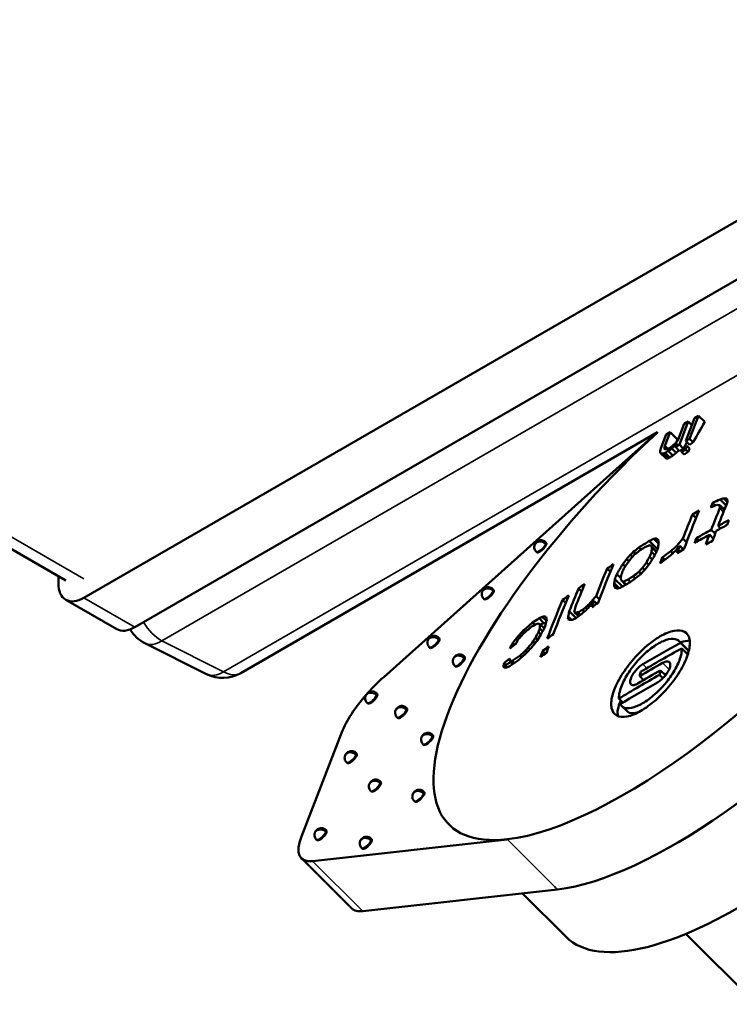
# Paper-space layout 'Sheet_1' of a CAD drawing. Header units: millimetres. Extents: x 0 to 118, y 0 to 118.
# Tile 142 of 206: x 97.922 to 98.698, y 17.84 to 18.917. Entities that reach past the tile are written whole.
import ezdxf

# ---------------------------------------------------------------- set-up
doc = ezdxf.new("R2010")
doc.units = ezdxf.units.MM
doc.layers.add('Visible (ANSI)', color=7, linetype='Continuous', lineweight=50)
doc.layers.add('Visible Narrow (ANSI)', color=7, linetype='Continuous', lineweight=35)

psp = doc.layouts.new('Sheet_1')

# ---------------------------------------------------------------- linework, layer by layer
at = {"layer": 'Visible (ANSI)'}
for p, q in [((97.9918, 18.28409), (100.99839, 20.01995)), ((98.04747, 18.25194), (101.05407, 19.9878)), ((95.95608, 19.46699), (97.97211, 18.30303)), ((98.66448, 18.48338), (98.65477, 18.45828)), ((98.66016, 18.48089), (98.66448, 18.48338)), ((98.66448, 18.48338), (98.67131, 18.47657)), ((98.64196, 18.45639), (98.64894, 18.47443)), ((98.65325, 18.47691), (98.64354, 18.45182)), ((98.64894, 18.47443), (98.65325, 18.47691)), ((98.65045, 18.4558), (98.66016, 18.48089)), ((98.65325, 18.47691), (98.65713, 18.47305)), ((98.61957, 18.46525), (98.16348, 18.20193)), ((98.32003, 18.19754), (98.61959, 18.46527)), ((98.62331, 18.44808), (98.62907, 18.46298)), ((98.63339, 18.46547), (98.62763, 18.45057)), ((98.62907, 18.46298), (98.63339, 18.46547)), ((98.63339, 18.46547), (98.64166, 18.45722)), ((98.62763, 18.45057), (98.62697, 18.44715)), ((98.62763, 18.45057), (98.63089, 18.44731)), ((98.63267, 18.44799), (98.63642, 18.45076)), ((98.63841, 18.45069), (98.63521, 18.44763)), ((98.63642, 18.45076), (98.63962, 18.45382)), ((98.64074, 18.45325), (98.63841, 18.45069)), ((98.63841, 18.45069), (98.63938, 18.44972)), ((98.63923, 18.44933), (98.64074, 18.45325)), ((98.64354, 18.45182), (98.63923, 18.44933)), ((98.63962, 18.45382), (98.64196, 18.45639)), ((98.64354, 18.45182), (98.64742, 18.44795)), ((98.64742, 18.44795), (98.65174, 18.45044)), ((98.65174, 18.45044), (98.65022, 18.44652)), ((98.65477, 18.45828), (98.65045, 18.4558)), ((98.65045, 18.4558), (98.65459, 18.45167)), ((98.65174, 18.45044), (98.6549, 18.44729)), ((98.65477, 18.45828), (98.65874, 18.45433)), ((98.62261, 18.4428), (98.62265, 18.44466)), ((98.62373, 18.44223), (98.62261, 18.4428)), ((98.62261, 18.4428), (98.62858, 18.43685)), ((98.62265, 18.44466), (98.62331, 18.44808)), ((98.62571, 18.44215), (98.62373, 18.44223)), ((98.62373, 18.44223), (98.62943, 18.43654)), ((98.628, 18.44286), (98.62571, 18.44215)), ((98.62571, 18.44215), (98.63111, 18.43677)), ((98.62697, 18.44715), (98.62809, 18.44657)), ((98.63145, 18.44485), (98.628, 18.44286)), ((98.628, 18.44286), (98.63317, 18.4377)), ((98.62809, 18.44657), (98.62952, 18.44678)), ((98.62952, 18.44678), (98.63267, 18.44799)), ((98.63521, 18.44763), (98.63145, 18.44485)), ((98.63145, 18.44485), (98.63645, 18.43987)), ((98.63521, 18.44763), (98.64012, 18.44273)), ((98.63923, 18.44933), (98.64385, 18.44472)), ((98.6459, 18.44403), (98.64742, 18.44795)), ((98.65022, 18.44652), (98.6459, 18.44403)), ((98.6459, 18.44403), (98.64885, 18.44109)), ((98.65022, 18.44652), (98.653, 18.44375)), ((98.68296, 18.38507), (98.67993, 18.3881)), ((98.69288, 18.38072), (98.68796, 18.38563)), ((98.69474, 18.38533), (98.68824, 18.39181)), ((98.6962, 18.38894), (98.69214, 18.393)), ((98.66188, 18.37149), (98.65798, 18.37538)), ((98.69196, 18.37841), (98.68784, 18.38252)), ((98.68071, 18.34902), (98.67642, 18.3533)), ((98.68272, 18.35441), (98.67845, 18.35866)), ((98.68862, 18.36006), (98.68588, 18.36279)), ((98.49782, 18.34446), (98.49703, 18.34524)), ((98.61965, 18.33746), (98.61061, 18.34648)), ((98.62075, 18.34375), (98.61574, 18.34875)), ((98.62105, 18.34623), (98.61804, 18.34922)), ((98.65138, 18.34504), (98.64732, 18.34909)), ((98.66489, 18.34681), (98.66221, 18.34948)), ((98.48753, 18.33415), (98.48674, 18.33493)), ((98.59208, 18.32897), (98.58982, 18.33122)), ((98.59535, 18.33217), (98.59317, 18.33435)), ((98.60166, 18.33695), (98.59933, 18.33928)), ((98.6186, 18.33482), (98.6125, 18.3409)), ((98.61657, 18.33085), (98.61305, 18.33437)), ((98.61834, 18.33416), (98.61374, 18.33875)), ((98.63632, 18.33284), (98.63407, 18.33509)), ((98.6427, 18.33941), (98.6409, 18.3412)), ((98.64816, 18.33718), (98.64423, 18.34111)), ((98.58418, 18.31839), (98.58154, 18.32102)), ((98.58832, 18.32441), (98.58594, 18.32678)), ((98.61, 18.32034), (98.60744, 18.32288)), ((98.61387, 18.32616), (98.61095, 18.32908)), ((98.62768, 18.32577), (98.6249, 18.32854)), ((98.56805, 18.31278), (98.56454, 18.31629)), ((98.57934, 18.30568), (98.57503, 18.30998)), ((98.60142, 18.31043), (98.59919, 18.31266)), ((98.60548, 18.31468), (98.60305, 18.31711)), ((97.96396, 18.30774), (97.96396, 18.30016)), ((98.57773, 18.29483), (98.57224, 18.30031)), ((98.58124, 18.29641), (98.57293, 18.3047)), ((98.58477, 18.29842), (98.58047, 18.30271)), ((98.58533, 18.29879), (98.58225, 18.30186)), ((98.58985, 18.30167), (98.58737, 18.30414)), ((98.59535, 18.30541), (98.59301, 18.30774)), ((98.44031, 18.29307), (98.43953, 18.29385)), ((98.53657, 18.29111), (98.53319, 18.29449)), ((98.57511, 18.29421), (98.57209, 18.29723)), ((98.02779, 18.24999), (97.97211, 18.28214)), ((98.43002, 18.28275), (98.42924, 18.28354)), ((98.51905, 18.27859), (98.51575, 18.28189)), ((98.54986, 18.28018), (98.54855, 18.28148)), ((98.55325, 18.27772), (98.55028, 18.28068)), ((98.55603, 18.28233), (98.55233, 18.28601)), ((98.53048, 18.26212), (98.52306, 18.26952)), ((98.5332, 18.26402), (98.52858, 18.26863)), ((98.53375, 18.2644), (98.53027, 18.26787)), ((98.53539, 18.26553), (98.53248, 18.26844)), ((98.53937, 18.26894), (98.53742, 18.27089)), ((98.54494, 18.27447), (98.54341, 18.276)), ((98.48529, 18.25458), (98.48278, 18.25709)), ((98.4953, 18.25659), (98.49008, 18.2618)), ((98.49148, 18.25486), (98.4953, 18.25659)), ((98.49811, 18.25887), (98.49347, 18.26349)), ((98.4953, 18.25659), (98.49769, 18.25733)), ((98.49807, 18.26214), (98.49634, 18.26386)), ((98.52549, 18.26018), (98.52182, 18.26384)), ((98.47498, 18.24687), (98.47313, 18.24871)), ((98.4921, 18.2441), (98.48942, 18.24677)), ((98.49394, 18.2478), (98.491, 18.25073)), ((98.49547, 18.25088), (98.49102, 18.25533)), ((98.1262, 18.2008), (98.05871, 18.23451)), ((98.38083, 18.2399), (98.38004, 18.24068)), ((98.46337, 18.23306), (98.46139, 18.23504)), ((98.46355, 18.2332), (98.46484, 18.23461)), ((98.4686, 18.24031), (98.46688, 18.24203)), ((98.48577, 18.23473), (98.48367, 18.23682)), ((98.4883, 18.2382), (98.48602, 18.24047)), ((98.65344, 18.22668), (98.64336, 18.23673)), ((98.65385, 18.22585), (98.64471, 18.23497)), ((98.37054, 18.22959), (98.36975, 18.23037)), ((98.47689, 18.22466), (98.47505, 18.2265)), ((98.48006, 18.22796), (98.47818, 18.22984)), ((98.49684, 18.22322), (98.49395, 18.22611)), ((98.64626, 18.22893), (98.65285, 18.22236)), ((98.65166, 18.22354), (98.65353, 18.22461)), ((98.40864, 18.21958), (98.40785, 18.22036)), ((98.45369, 18.21088), (98.45166, 18.2129)), ((98.45369, 18.21088), (98.45897, 18.21392)), ((98.46094, 18.21195), (98.45785, 18.21504)), ((98.46319, 18.21294), (98.46071, 18.21542)), ((98.47112, 18.21934), (98.4693, 18.22115)), ((98.39835, 18.20927), (98.39756, 18.21005)), ((98.45326, 18.20767), (98.45369, 18.21088)), ((98.46094, 18.21195), (98.46166, 18.21193)), ((98.62841, 18.19946), (98.62301, 18.20486)), ((98.62749, 18.20039), (98.63023, 18.20197)), ((98.60447, 18.19423), (98.6001, 18.19859)), ((98.62549, 18.19621), (98.62175, 18.19994)), ((98.30246, 18.16875), (98.30167, 18.16953)), ((98.31275, 18.17906), (98.31196, 18.17984)), ((98.57737, 18.174), (98.58174, 18.16964)), ((98.34551, 18.16317), (98.34473, 18.16395)), ((98.5867, 18.15978), (98.58028, 18.1662)), ((98.33523, 18.15285), (98.33444, 18.15364)), ((98.22996, 18.02297), (98.27425, 18.13743)), ((98.37393, 18.1338), (98.37315, 18.13458)), ((98.36364, 18.12348), (98.36286, 18.12427)), ((98.29032, 18.11384), (98.28954, 18.11462)), ((98.28004, 18.10353), (98.27925, 18.10431)), ((98.31676, 18.0827), (98.31597, 18.08348)), ((98.30647, 18.07239), (98.30569, 18.07317)), ((98.35405, 18.06125), (98.35326, 18.06203)), ((98.36434, 18.07156), (98.36355, 18.07235)), ((98.25727, 18.02954), (98.25649, 18.03032)), ((98.45508, 18.01998), (98.24214, 17.99623)), ((98.24698, 18.01922), (98.2462, 18.02001)), ((98.30683, 18.02017), (98.30605, 18.02095)), ((98.29655, 18.00986), (98.29576, 18.01064)), ((98.22999, 17.99928), (98.28493, 17.94447)), ((98.29707, 17.94143), (98.51002, 17.96518)), ((98.51949, 17.91333), (98.47179, 17.96091)), ((98.65057, 17.91659), (98.72777, 17.83957))]:
    psp.add_line(p, q, dxfattribs=at)
for centre, start, end in [((98.0763, 18.26973), 210.78183, 243.46129), ((98.14379, 18.23602), 243.46129, 300)]:
    psp.add_arc(centre, 0.03937, start, end, dxfattribs=at)
for centre, major_axis, ratio, start_param, end_param in [((98.68338, 18.32874), (0.29196, 0.29265), 0.3450664, 3.5482348, 6.6546089), ((98.73832, 18.27394), (0.29196, 0.29265), 0.3450664, 3.5482348, 6.2831853), ((98.80895, 18.20347), (-0.28946, -0.29015), 0.3450664, 0, 3.1415927), ((100.20525, 16.70244), (-1.21161, 2.10315), 0.5786967, 0.321274, 0.3378245), ((98.68338, 18.32874), (-0.29196, -0.29265), 0.3450664, 4.586653, 6.6898274), ((100.17416, 16.68453), (-1.21053, 2.10128), 0.5786967, 0.3211705, 0.3235595), ((100.19402, 16.69597), (-1.21127, 2.10256), 0.5786967, 0.3326247, 0.3368595), ((100.33227, 16.89282), (2.25438, -0.87228), 0.7389448, 2.644116, 2.6466461), ((100.33227, 16.89282), (2.25438, -0.87228), 0.7389448, 2.6577819, 2.6598073), ((100.28999, 16.87653), (2.39758, -0.28668), 0.8591369, 2.4271354, 2.4292256), ((100.2208, 16.82035), (1.99841, 1.35432), 0.9364964, 1.7348846, 1.7365625), ((100.33227, 16.89282), (2.25438, -0.87228), 0.7389448, 2.65132, 2.6532256), ((100.32771, 16.88105), (2.25604, -0.87292), 0.7389448, 2.6440863, 2.6466145), ((100.20525, 16.70244), (-1.21161, 2.10315), 0.5786967, 0.3429908, 0.345573), ((100.32036, 16.79227), (-1.78335, 1.64791), 0.1034975, 6.0418857, 6.0433338), ((100.34657, 16.83284), (-1.89464, 1.51535), 0.285126, 6.0183202, 6.0201584), ((100.35802, 16.87537), (-2.04876, 1.2921), 0.513029, 5.954299, 5.9559038), ((100.28124, 16.74622), (1.21257, -2.10482), 0.5786967, 3.5574953, 3.5609857), ((100.29049, 16.77245), (2.13298, -1.16155), 0.6081858, 2.6868358, 2.691196), ((100.29253, 16.77773), (-2.15388, 1.12196), 0.6313625, 5.8161559, 5.8213565), ((100.30087, 16.7757), (-1.89668, 1.51699), 0.285126, 5.914093, 5.9171939), ((100.30177, 16.75804), (-1.21242, 2.10456), 0.5786967, 0.4228816, 0.4403332), ((100.30144, 16.76344), (-1.49246, 1.91622), 0.3208564, 0.3622243, 0.3649779), ((100.29844, 16.78089), (-2.05415, 1.29549), 0.513029, 5.8643575, 5.8670654), ((100.30681, 16.78313), (-1.89652, 1.51686), 0.2851259, 5.912741, 5.9158422), ((100.31125, 16.77432), (-1.58948, 1.83622), 0.1948249, 0.3501825, 0.354069), ((100.25924, 16.73354), (1.21254, -2.10476), 0.5786967, 3.5574947, 3.5749458), ((100.26658, 16.73777), (-1.21257, 2.10482), 0.5786967, 0.4159026, 0.4438227), ((100.2863, 16.77401), (-2.26497, 0.87637), 0.7389448, 5.7497765, 5.7540488), ((100.29444, 16.75382), (1.21249, -2.10469), 0.5786967, 3.5662203, 3.5819257), ((100.26981, 16.73139), (2.26541, -0.87654), 0.7389448, 2.5808437, 2.5876793), ((100.27187, 16.73672), (-2.26545, 0.87656), 0.7389448, 5.7224368, 5.7292723), ((100.3135, 16.7648), (-1.21226, 2.10428), 0.5786967, 0.4403337, 0.4438245), ((100.26981, 16.73139), (2.26541, -0.87654), 0.7389448, 2.5919512, 2.6013487), ((100.27187, 16.73672), (-2.26545, 0.87656), 0.7389448, 5.7335441, 5.7429414), ((100.29444, 16.75382), (1.21249, -2.10469), 0.5786967, 3.5854158, 3.5923962), ((100.30177, 16.75804), (-1.21242, 2.10456), 0.5786967, 0.4438235, 0.4508044), ((98.49267, 18.3393), (-0.00514, -0.00516), 0.3450664, 0, 3.1415927), ((100.2863, 16.77401), (-2.26497, 0.87637), 0.7389448, 5.7822541, 5.7890952), ((100.28511, 16.76136), (-2.10262, 1.21612), 0.5728166, 5.8859298, 5.8894594), ((100.2775, 16.74697), (-1.96922, 1.42226), 0.3949307, 5.9350463, 5.9369661), ((100.25894, 16.72579), (-1.784, 1.6485), 0.1035002, 5.9623081, 5.9647518), ((100.24666, 16.71626), (-1.66769, 1.76581), 0.0806663, 0.3225191, 0.3256464), ((100.23197, 16.71043), (-1.46011, 1.94052), 0.3582136, 0.3566513, 0.3629957), ((100.26463, 16.74295), (-0.24868, -2.41627), 0.9038205, 4.081841, 4.0861709), ((100.27831, 16.74453), (1.21258, -2.10483), 0.5786967, 3.5819255, 3.5854153), ((100.26568, 16.72074), (2.26524, -0.87648), 0.7389448, 2.5876781, 2.5919503), ((100.23467, 16.75942), (-0.98507, -2.21734), 0.9304694, 4.3900484, 4.3924939), ((100.26391, 16.77772), (-2.33739, -0.65438), 0.9212864, 5.2244127, 5.2263337), ((100.2785, 16.78038), (-2.41079, 0.28826), 0.8591364, 5.5802322, 5.5837633), ((100.27794, 16.77568), (2.41105, -0.2883), 0.8591364, 2.4378424, 2.441373), ((100.28423, 16.76868), (2.26512, -0.87643), 0.7389448, 2.6423689, 2.6457893), ((100.28132, 16.7548), (2.10269, -1.21616), 0.5728161, 2.7451287, 2.7486583), ((100.25193, 16.71821), (-1.78391, 1.64842), 0.1035002, 5.9628306, 5.9652744), ((100.22112, 16.71158), (1.21201, -2.10384), 0.5786967, 3.569707, 3.5731985), ((100.2391, 16.70912), (-1.66756, 1.76568), 0.0806639, 0.3228407, 0.3259683), ((100.22367, 16.70521), (-1.43438, 1.95926), 0.3864012, 0.3640305, 0.3676253), ((100.23272, 16.72587), (-0.88502, 2.26123), 0.7377997, 0.537753, 0.5413471), ((100.22845, 16.7158), (-1.21216, 2.1041), 0.5786967, 0.4281154, 0.4316065), ((100.27413, 16.743), (-2.37253, 0.52133), 0.8255723, 5.6398364, 5.6450365), ((100.2739, 16.7411), (2.4291, -0.01272), 0.886015, 2.3160206, 2.3187282), ((100.27261, 16.74662), (-2.33916, -0.65487), 0.9212862, 5.2015559, 5.205393), ((100.27252, 16.74405), (2.01086, 1.36275), 0.9364964, 1.7603373, 1.763438), ((100.26992, 16.74377), (0.98619, 2.2199), 0.930469, 1.2352944, 1.2377366), ((100.25924, 16.73354), (1.21254, -2.10476), 0.5786967, 3.5801806, 3.5854155), ((100.26981, 16.73139), (2.26541, -0.87654), 0.7389448, 2.608183, 2.6124545), ((100.16979, 16.68201), (-1.21035, 2.10096), 0.5786967, 0.4158641, 0.4438354), ((100.2863, 16.77401), (-2.26497, 0.87637), 0.7389448, 5.8062078, 5.8104886), ((100.19295, 16.71267), (0.82601, -2.28059), 0.7563825, 3.6969936, 3.7033446), ((100.21621, 16.74232), (-0.01363, -2.42584), 0.8885118, 4.0056394, 4.0087695), ((100.19724, 16.71199), (-0.88422, 2.2592), 0.7378012, 0.5362555, 0.5398528), ((100.221, 16.74229), (0.01363, 2.42636), 0.8885118, 0.8643681, 0.8674976), ((100.23814, 16.75788), (0.98523, 2.21779), 0.9304687, 1.2479167, 1.2503617), ((100.24332, 16.74216), (-0.01365, -2.42818), 0.8885126, 4.0085093, 4.0116366), ((100.24811, 16.74214), (0.01365, 2.42844), 0.8885119, 0.8672351, 0.870362), ((100.22638, 16.72339), (0.88491, -2.26095), 0.7377997, 3.6803619, 3.6839564), ((100.23546, 16.72961), (-0.74433, 2.31139), 0.7794162, 0.5900896, 0.5928439), ((100.24018, 16.72256), (1.21235, -2.10443), 0.5786967, 3.5810535, 3.5854166), ((100.27323, 16.73827), (2.3902, -0.4331), 0.8398073, 2.4690678, 2.4734281), ((100.16246, 16.67779), (1.21002, -2.1004), 0.5786967, 3.5574511, 3.5775613), ((100.18152, 16.68877), (1.21082, -2.10179), 0.5786967, 3.5696984, 3.5731933), ((100.18886, 16.69299), (-1.21109, 2.10225), 0.5786967, 0.4281077, 0.4316018), ((100.27482, 16.7496), (-2.41191, 0.28839), 0.8591369, 5.577762, 5.5812911), ((100.25502, 16.75038), (-0.98594, -2.21933), 0.930469, 4.3936046, 4.3960481), ((100.27143, 16.75086), (2.33908, 0.65484), 0.921286, 2.0806118, 2.0825312), ((100.2585, 16.74884), (0.98603, 2.21953), 0.930469, 1.251489, 1.2539322), ((97.9918, 18.31623), (-0.01969, -0.0341), 0.5773503, 5.4977871, 7.0685835), ((100.13606, 16.66258), (-1.20867, 2.09804), 0.5786967, 0.4158349, 0.4324665), ((100.2863, 16.77401), (-2.26497, 0.87637), 0.7389448, 5.8259096, 5.8301965), ((100.18352, 16.67159), (-1.49078, 1.91406), 0.3208534, 0.3547628, 0.3575198), ((100.18167, 16.67447), (-1.43306, 1.95746), 0.3864034, 0.3655138, 0.3691117), ((100.18917, 16.67996), (-1.43336, 1.95786), 0.3863989, 0.3665332, 0.3701304), ((100.20385, 16.67582), (-1.66657, 1.76462), 0.0806663, 0.3253788, 0.328508), ((100.2179, 16.68138), (-1.78303, 1.64761), 0.1034975, 5.9587429, 5.9611876), ((100.26025, 16.71837), (-2.10255, 1.21608), 0.5728172, 5.8883825, 5.8919126), ((100.26981, 16.73139), (2.26541, -0.87654), 0.7389448, 2.6406542, 2.647494), ((100.27187, 16.73672), (-2.26545, 0.87656), 0.7389448, 5.7839559, 5.7873758), ((100.27426, 16.7449), (2.41195, -0.2884), 0.8591366, 2.435377, 2.4389059), ((98.43517, 18.28791), (-0.00514, -0.00516), 0.3450664, 0, 3.1415927), ((100.12873, 16.65836), (1.20824, -2.0973), 0.5786967, 3.55742, 3.5740576), ((100.19629, 16.66869), (-1.66627, 1.76431), 0.0806663, 0.325698, 0.3288278), ((100.21089, 16.6738), (-1.78276, 1.64735), 0.1035029, 5.9592687, 5.9617138), ((100.23892, 16.69355), (-1.96852, 1.42176), 0.3949288, 5.9372505, 5.9391711), ((100.25646, 16.71182), (-2.10243, 1.21601), 0.5728172, 5.8891778, 5.8927082), ((100.10967, 16.64738), (1.20702, -2.09518), 0.5786967, 3.5573988, 3.5854473), ((100.117, 16.6516), (-1.20751, 2.09603), 0.5786967, 0.4158146, 0.4438518), ((100.2863, 16.77401), (-2.26497, 0.87637), 0.7389448, 5.8370588, 5.8413499), ((100.25632, 16.76795), (-2.0095, -1.36184), 0.9364964, 4.9471282, 4.9502358), ((100.23765, 16.7581), (0.98521, 2.21773), 0.9304687, 1.2754214, 1.2778688), ((100.16246, 16.67779), (1.21002, -2.1004), 0.5786967, 3.5810585, 3.58543), ((100.26981, 16.73139), (2.26541, -0.87654), 0.7389448, 2.6646033, 2.6688832), ((100.23566, 16.75898), (-0.9851, -2.21748), 0.9304687, 4.4145205, 4.4169678), ((100.12619, 16.63817), (-1.39212, 1.98062), 0.4258992, 0.3706553, 0.3751162), ((100.13373, 16.64347), (-1.39259, 1.98129), 0.4258956, 0.3714847, 0.375944), ((100.18087, 16.64131), (-1.7812, 1.64591), 0.1034975, 5.9821667, 5.9846163), ((100.22572, 16.67528), (-1.96788, 1.4213), 0.3949288, 5.9647759, 5.9667), ((100.25266, 16.70526), (-2.10227, 1.21592), 0.5728172, 5.918238, 5.9217745), ((100.27557, 16.75586), (2.4118, -0.28838), 0.8591363, 2.4701934, 2.4737291), ((100.27607, 16.76003), (-2.41169, 0.28837), 0.8591363, 5.6109237, 5.6144593), ((100.2577, 16.76591), (2.00971, 1.36198), 0.9364964, 1.8074981, 1.8106058), ((100.28658, 16.79348), (-2.35708, 0.58011), 0.8147492, 5.7588556, 5.7649441), ((100.25067, 16.70515), (-2.0542, 1.29553), 0.513029, 5.9799344, 5.9853849), ((100.27481, 16.74373), (-2.15437, 1.12222), 0.6313625, 5.9359898, 5.9412247), ((100.16185, 16.62073), (-1.7799, 1.64472), 0.1034992, 6.0144733, 6.0181591), ((100.25496, 16.71195), (-2.05435, 1.29562), 0.513029, 5.9794304, 5.9821549), ((100.20753, 16.659), (-1.89503, 1.51567), 0.2851259, 6.013274, 6.0163932), ((100.16886, 16.62831), (-1.78041, 1.64518), 0.1035028, 6.0139255, 6.0163818), ((100.0949, 16.61975), (-1.36298, 1.99597), 0.452123, 0.3683428, 0.3736753), ((100.11637, 16.60562), (-1.58373, 1.82958), 0.194827, 0.2988943, 0.3028015), ((100.12947, 16.6295), (-1.4879, 1.91036), 0.3208534, 0.346817, 0.3495799), ((100.17386, 16.63372), (-1.78075, 1.6455), 0.1034975, 5.9827024, 5.9851528), ((100.20228, 16.65244), (-1.89471, 1.51541), 0.285126, 5.9765673, 5.9796777), ((100.23934, 16.68719), (-2.05365, 1.29518), 0.513029, 5.9393098, 5.9420252), ((100.26981, 16.73139), (2.26541, -0.87654), 0.7389448, 2.67659, 2.6800167), ((98.04747, 18.28409), (-0.01969, -0.0341), 0.5773503, 0, 0.7853982), ((100.2551, 16.80917), (-2.33281, -0.65308), 0.921286, 5.292545, 5.2964128), ((100.28538, 16.78859), (2.35738, -0.58018), 0.814749, 2.6169048, 2.6229923), ((100.1133, 16.67913), (0.88043, -2.2495), 0.7377981, 3.6976988, 3.7013125), ((100.09061, 16.63639), (1.20565, -2.0928), 0.5786967, 3.5696607, 3.5722932), ((100.09936, 16.59981), (-1.52705, 1.87461), 0.2693548, 0.3144074, 0.31912), ((100.11032, 16.6673), (-1.00368, 2.19808), 0.6901592, 0.5066914, 0.5120237), ((98.37568, 18.23475), (-0.00514, -0.00516), 0.3450664, 0, 3.1415927), ((100.07688, 16.66488), (0.87793, -2.24314), 0.7378012, 3.6936826, 3.6973062), ((100.18999, 16.77927), (0.98093, 2.20809), 0.9304689, 1.3039092, 1.3076031), ((100.09547, 16.68453), (-0.73893, 2.29459), 0.7794127, 0.6080492, 0.6108245), ((100.23449, 16.80016), (2.00401, 1.35812), 0.9364964, 1.8419914, 1.8451161), ((100.21034, 16.77023), (0.98318, 2.21314), 0.9304689, 1.3036516, 1.307337), ((100.14847, 16.72076), (0.40345, -2.38358), 0.8446748, 3.8873338, 3.8892881), ((100.21382, 16.76869), (0.98352, 2.21386), 0.9304694, 1.3031129, 1.3055688), ((100.15388, 16.72168), (-0.40363, 2.38455), 0.8446729, 0.7446172, 0.748524), ((100.26981, 16.73139), (2.26541, -0.87654), 0.7389448, 2.6954482, 2.6997384), ((100.22448, 16.61423), (-2.25751, 0.87349), 0.7389448, 5.7288921, 5.7528233), ((98.62007, 18.19323), (0.04171, 0.04181), 0.3450664, 0.3283337, 0.6435011), ((100.28114, 16.76069), (2.26529, -0.8765), 0.7389448, 2.7298308, 2.7341378), ((100.27766, 16.77334), (-2.41117, 0.28831), 0.8591363, 5.6533362, 5.6568863), ((100.27409, 16.77614), (2.42798, -0.01272), 0.886015, 2.407646, 2.41037), ((100.26143, 16.78655), (-2.33638, -0.6541), 0.9212864, 5.2916483, 5.2935788), ((100.24655, 16.78236), (2.00757, 1.36053), 0.9364964, 1.8404022, 1.8435209), ((100.10967, 16.64738), (1.20702, -2.09518), 0.5786967, 3.5942125, 3.5985956), ((100.26208, 16.71142), (2.26501, -0.87639), 0.7389448, 2.6954644, 2.6997554), ((100.26465, 16.71808), (-2.26519, 0.87646), 0.7389448, 5.8370499, 5.8413406), ((100.117, 16.6516), (-1.20751, 2.09603), 0.5786967, 0.4526135, 0.4569948), ((100.2216, 16.60681), (2.25656, -0.87312), 0.7389448, 2.5851376, 2.6112337), ((98.62007, 18.19323), (0.03337, 0.03345), 0.3450664, 6.2385316, 6.2831853), ((98.40349, 18.21442), (-0.00514, -0.00516), 0.3450664, 0, 3.1415927), ((100.04667, 16.57563), (-1.42355, 1.94447), 0.3863989, 0.3505822, 0.3542055), ((100.27496, 16.74471), (-2.26546, 0.87656), 0.7389448, 5.8714142, 5.8757208), ((100.25413, 16.7027), (-2.1691, 1.09196), 0.647658, 5.9282804, 5.9343677), ((100.05822, 16.57401), (-1.48205, 1.90286), 0.3208594, 0.3319559, 0.334731), ((100.17082, 16.6131), (-1.89224, 1.51343), 0.285126, 6.0148477, 6.017972), ((100.2571, 16.70861), (-2.16927, 1.09205), 0.6476583, 5.9279273, 5.9340139), ((100.27767, 16.75912), (2.37234, -0.52129), 0.8255723, 2.5952214, 2.6004553), ((100.21988, 16.60236), (-2.25596, 0.87289), 0.7389448, 5.73818, 5.7528283), ((100.12082, 16.57632), (-1.77628, 1.64137), 0.1034993, 6.0147325, 6.0184259), ((100.19374, 16.631), (-1.96551, 1.41959), 0.3949308, 6.0053456, 6.0092126), ((100.21701, 16.59494), (2.25493, -0.87249), 0.7389448, 2.596584, 2.611239), ((100.26139, 16.73478), (-1.21255, 2.10478), 0.5786967, 0.5255582, 0.5284876), ((100.28643, 16.74921), (-1.21255, 2.10478), 0.5786967, 0.5333715, 0.536303), ((98.32989, 18.16948), (0.05561, 0.05574), 0.3450664, 1.4062003, 1.7209481), ((100.21529, 16.59048), (-2.25428, 0.87224), 0.7389448, 5.7381746, 5.7642972), ((100.21241, 16.58306), (2.25315, -0.8718), 0.7389448, 2.5965782, 2.6205558), ((98.32989, 18.16948), (0.05561, 0.05574), 0.3450664, 1.7545585, 2.4772175), ((98.3076, 18.1739), (-0.00514, -0.00516), 0.3450664, 0, 3.1415927), ((98.62007, 18.19323), (-0.04171, -0.04181), 0.3450664, 5.547249, 6.098388), ((98.34037, 18.15801), (-0.00514, -0.00516), 0.3450664, 0, 3.1415927), ((98.62007, 18.19323), (-0.03337, -0.03345), 0.3450664, 0, 0.5826242), ((98.36879, 18.12864), (-0.00514, -0.00516), 0.3450664, 0, 3.1415927), ((98.28518, 18.10869), (-0.00514, -0.00516), 0.3450664, 0, 3.1415927), ((98.31161, 18.07754), (-0.00514, -0.00516), 0.3450664, 0, 3.1415927), ((98.35919, 18.06641), (-0.00514, -0.00516), 0.3450664, 0, 3.1415927), ((98.25213, 18.02438), (-0.00514, -0.00516), 0.3450664, 0, 3.1415927), ((98.2856, 18.05502), (-0.05561, -0.05574), 0.3450664, 5.6188102, 6.6898274), ((98.30169, 18.01502), (-0.00514, -0.00516), 0.3450664, 0, 3.1415927), ((98.73832, 18.27394), (-0.28946, -0.29015), 0.3450664, 0.3850966, 0.3860737), ((98.34054, 18.00022), (-0.05561, -0.05574), 0.3450664, 0, 0.4066421)]:
    psp.add_ellipse(centre, major_axis=major_axis, ratio=ratio, start_param=start_param, end_param=end_param, dxfattribs=at)
for points, knots in [([(98.48674, 18.33493), (98.48623, 18.33545), (98.48579, 18.33606), (98.48514, 18.33735), (98.48492, 18.33806), (98.48472, 18.33948), (98.48473, 18.34022), (98.48494, 18.34138), (98.48506, 18.34183), (98.48523, 18.34226)], [0, 0, 0, 0, 0.005578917, 0.005578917, 0.011055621, 0.011055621, 0.016555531, 0.016555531, 0.020067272, 0.020067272, 0.020067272, 0.020067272]), ([(98.48523, 18.34226), (98.48552, 18.343), (98.48593, 18.34371), (98.48694, 18.34494), (98.48753, 18.34549), (98.48884, 18.34639), (98.48958, 18.34674), (98.4911, 18.34717), (98.4919, 18.34726), (98.49342, 18.34716), (98.49415, 18.34699), (98.4955, 18.34643), (98.49613, 18.34604), (98.4968, 18.34547), (98.49692, 18.34536), (98.49703, 18.34524)], [0, 0, 0, 0, 0.006103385, 0.006103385, 0.012143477, 0.012143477, 0.018223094, 0.018223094, 0.024218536, 0.024218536, 0.029809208, 0.029809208, 0.035316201, 0.035316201, 0.036550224, 0.036550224, 0.036550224, 0.036550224]), ([(98.42924, 18.28354), (98.42872, 18.28405), (98.42828, 18.28466), (98.42764, 18.28596), (98.42742, 18.28667), (98.42722, 18.28809), (98.42723, 18.28883), (98.42743, 18.28999), (98.42756, 18.29044), (98.42772, 18.29087)], [0, 0, 0, 0, 0.005578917, 0.005578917, 0.011055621, 0.011055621, 0.016555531, 0.016555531, 0.020067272, 0.020067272, 0.020067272, 0.020067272]), ([(98.42772, 18.29087), (98.42801, 18.29161), (98.42843, 18.29231), (98.42943, 18.29355), (98.43003, 18.2941), (98.43134, 18.295), (98.43207, 18.29535), (98.4336, 18.29578), (98.4344, 18.29586), (98.43592, 18.29576), (98.43665, 18.29559), (98.43799, 18.29504), (98.43863, 18.29465), (98.43929, 18.29407), (98.43941, 18.29396), (98.43953, 18.29385)], [0, 0, 0, 0, 0.006103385, 0.006103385, 0.012143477, 0.012143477, 0.018223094, 0.018223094, 0.024218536, 0.024218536, 0.029809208, 0.029809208, 0.035316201, 0.035316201, 0.036550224, 0.036550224, 0.036550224, 0.036550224]), ([(98.62265, 18.24209), (98.62789, 18.24511), (98.6332, 18.2473), (98.64239, 18.24907), (98.64626, 18.24863), (98.65178, 18.24567), (98.6538, 18.24293), (98.65544, 18.23532), (98.65506, 18.23046), (98.65238, 18.22021), (98.64991, 18.21414), (98.64301, 18.20162), (98.6386, 18.19517), (98.62929, 18.18366), (98.62379, 18.17782), (98.61243, 18.16775), (98.60657, 18.1635), (98.60134, 18.16049), (98.5961, 18.15747), (98.59078, 18.15527), (98.58159, 18.15351), (98.57772, 18.15395), (98.57219, 18.15692), (98.57018, 18.15966), (98.56854, 18.16726), (98.56892, 18.17213), (98.57159, 18.18238), (98.57407, 18.18845), (98.58096, 18.20097), (98.58538, 18.20741), (98.59469, 18.21892), (98.6002, 18.22476), (98.61155, 18.23483), (98.61741, 18.23907), (98.62265, 18.24209)], [-0.45302849, -0.45302849, -0.45302849, -0.45302849, -0.39653862, -0.39653862, -0.34004874, -0.34004874, -0.28328199, -0.28328199, -0.22651523, -0.22651523, -0.16974758, -0.16974758, -0.11297993, -0.11297993, -0.05648996, -0.05648996, 0, 0, 0, 0.05648996, 0.05648996, 0.11297993, 0.11297993, 0.16974758, 0.16974758, 0.22651523, 0.22651523, 0.28328199, 0.28328199, 0.34004874, 0.34004874, 0.39653862, 0.39653862, 0.45302849, 0.45302849, 0.45302849, 0.45302849]), ([(98.36975, 18.23037), (98.36924, 18.23089), (98.3688, 18.2315), (98.36815, 18.2328), (98.36793, 18.2335), (98.36773, 18.23493), (98.36774, 18.23567), (98.36795, 18.23683), (98.36807, 18.23727), (98.36824, 18.2377)], [0, 0, 0, 0, 0.005578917, 0.005578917, 0.011055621, 0.011055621, 0.016555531, 0.016555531, 0.020067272, 0.020067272, 0.020067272, 0.020067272]), ([(98.36824, 18.2377), (98.36853, 18.23845), (98.36894, 18.23915), (98.36995, 18.24038), (98.37054, 18.24094), (98.37185, 18.24183), (98.37259, 18.24218), (98.37411, 18.24261), (98.37491, 18.2427), (98.37643, 18.2426), (98.37716, 18.24243), (98.37851, 18.24188), (98.37914, 18.24149), (98.37981, 18.24091), (98.37993, 18.2408), (98.38004, 18.24068)], [0, 0, 0, 0, 0.006103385, 0.006103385, 0.012143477, 0.012143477, 0.018223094, 0.018223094, 0.024218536, 0.024218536, 0.029809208, 0.029809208, 0.035316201, 0.035316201, 0.036550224, 0.036550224, 0.036550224, 0.036550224]), ([(98.64471, 18.23497), (98.64383, 18.23644), (98.64261, 18.23761), (98.6386, 18.2395), (98.63535, 18.23962), (98.62829, 18.23807), (98.62404, 18.23631), (98.61509, 18.23098), (98.6104, 18.22742), (98.60614, 18.22356), (98.60186, 18.21969), (98.59746, 18.21502), (98.58967, 18.20519), (98.58629, 18.20003), (98.58126, 18.19065), (98.57928, 18.18579), (98.57758, 18.17873), (98.5773, 18.1762), (98.57737, 18.174)], [0.55997512, 0.55997512, 0.55997512, 0.55997512, 0.58914109, 0.58914109, 0.63447518, 0.63447518, 0.67966023, 0.67966023, 0.72484528, 0.72484528, 0.72484528, 0.7701162, 0.7701162, 0.81538712, 0.81538712, 0.86080789, 0.86080789, 0.8900526, 0.8900526, 0.8900526, 0.8900526]), ([(98.64626, 18.22893), (98.64634, 18.22645), (98.64597, 18.22363), (98.64413, 18.2166), (98.64215, 18.21174), (98.63664, 18.20173), (98.6331, 18.19657), (98.62566, 18.18736), (98.62125, 18.18269), (98.61217, 18.17463), (98.60748, 18.17124), (98.60329, 18.16882), (98.5991, 18.16641), (98.59485, 18.16465), (98.5875, 18.16324), (98.5844, 18.16359), (98.58087, 18.16549), (98.57975, 18.16656), (98.57893, 18.16796)], [-0.21364062, -0.21364062, -0.21364062, -0.21364062, -0.18121194, -0.18121194, -0.13579794, -0.13579794, -0.09038393, -0.09038393, -0.04519197, -0.04519197, 0, 0, 0, 0.04519197, 0.04519197, 0.09038393, 0.09038393, 0.11763502, 0.11763502, 0.11763502, 0.11763502]), ([(98.39756, 18.21005), (98.39704, 18.21057), (98.39661, 18.21118), (98.39596, 18.21247), (98.39574, 18.21318), (98.39554, 18.2146), (98.39555, 18.21534), (98.39576, 18.2165), (98.39588, 18.21695), (98.39605, 18.21738)], [0, 0, 0, 0, 0.005578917, 0.005578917, 0.011055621, 0.011055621, 0.016555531, 0.016555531, 0.020067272, 0.020067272, 0.020067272, 0.020067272]), ([(98.39605, 18.21738), (98.39634, 18.21812), (98.39675, 18.21883), (98.39776, 18.22006), (98.39835, 18.22061), (98.39966, 18.22151), (98.4004, 18.22186), (98.40192, 18.22229), (98.40272, 18.22238), (98.40424, 18.22228), (98.40497, 18.22211), (98.40632, 18.22155), (98.40695, 18.22116), (98.40762, 18.22059), (98.40774, 18.22048), (98.40785, 18.22036)], [0, 0, 0, 0, 0.006103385, 0.006103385, 0.012143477, 0.012143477, 0.018223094, 0.018223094, 0.024218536, 0.024218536, 0.029809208, 0.029809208, 0.035316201, 0.035316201, 0.036550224, 0.036550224, 0.036550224, 0.036550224]), ([(98.61968, 18.19172), (98.62105, 18.19249), (98.62258, 18.19359), (98.62555, 18.19619), (98.62699, 18.1977), (98.62941, 18.20069), (98.63056, 18.20237), (98.63235, 18.20563), (98.63299, 18.20721), (98.63368, 18.20988), (98.63377, 18.21115), (98.63333, 18.21315), (98.63279, 18.21387), (98.63133, 18.21466), (98.63032, 18.21479), (98.62791, 18.21435), (98.62651, 18.21379), (98.62514, 18.21302)], [0, 0, 0, 0, 0.01468444, 0.01468444, 0.02936888, 0.02936888, 0.04413111, 0.04413111, 0.05889335, 0.05889335, 0.07366165, 0.07366165, 0.08842996, 0.08842996, 0.10312053, 0.10312053, 0.11781109, 0.11781109, 0.11781109, 0.11781109]), ([(98.60359, 18.21157), (98.60224, 18.21077), (98.60073, 18.20966), (98.59779, 18.20703), (98.59636, 18.2055), (98.59395, 18.20251), (98.5928, 18.20083), (98.59101, 18.19758), (98.59036, 18.196), (98.58965, 18.19335), (98.58955, 18.19209), (98.58995, 18.19013), (98.59047, 18.18943), (98.59189, 18.18868), (98.59288, 18.18858), (98.59525, 18.18906), (98.59662, 18.18964), (98.59797, 18.19043)], [0.11776753, 0.11776753, 0.11776753, 0.11776753, 0.13245841, 0.13245841, 0.1471493, 0.1471493, 0.16190591, 0.16190591, 0.17666252, 0.17666252, 0.19141354, 0.19141354, 0.20616456, 0.20616456, 0.22084981, 0.22084981, 0.23553506, 0.23553506, 0.23553506, 0.23553506]), ([(98.30016, 18.17686), (98.30045, 18.1776), (98.30086, 18.17831), (98.30187, 18.17954), (98.30246, 18.18009), (98.30377, 18.18099), (98.30451, 18.18134), (98.30603, 18.18177), (98.30683, 18.18186), (98.30835, 18.18176), (98.30908, 18.18159), (98.31043, 18.18103), (98.31106, 18.18064), (98.31173, 18.18007), (98.31185, 18.17996), (98.31196, 18.17984)], [0, 0, 0, 0, 0.006103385, 0.006103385, 0.012143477, 0.012143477, 0.018223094, 0.018223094, 0.024218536, 0.024218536, 0.029809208, 0.029809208, 0.035316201, 0.035316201, 0.036550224, 0.036550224, 0.036550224, 0.036550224]), ([(98.30167, 18.16953), (98.30116, 18.17005), (98.30072, 18.17066), (98.30007, 18.17195), (98.29985, 18.17266), (98.29965, 18.17408), (98.29966, 18.17482), (98.29987, 18.17598), (98.29999, 18.17643), (98.30016, 18.17686)], [0, 0, 0, 0, 0.005578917, 0.005578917, 0.011055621, 0.011055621, 0.016555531, 0.016555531, 0.020067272, 0.020067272, 0.020067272, 0.020067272]), ([(98.33444, 18.15364), (98.33392, 18.15415), (98.33348, 18.15476), (98.33284, 18.15606), (98.33262, 18.15677), (98.33242, 18.15819), (98.33243, 18.15893), (98.33263, 18.16009), (98.33276, 18.16054), (98.33293, 18.16097)], [0, 0, 0, 0, 0.005578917, 0.005578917, 0.011055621, 0.011055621, 0.016555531, 0.016555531, 0.020067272, 0.020067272, 0.020067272, 0.020067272]), ([(98.33293, 18.16097), (98.33321, 18.16171), (98.33363, 18.16241), (98.33464, 18.16365), (98.33523, 18.1642), (98.33654, 18.16509), (98.33728, 18.16545), (98.3388, 18.16588), (98.3396, 18.16596), (98.34112, 18.16586), (98.34185, 18.16569), (98.3432, 18.16514), (98.34383, 18.16475), (98.3445, 18.16417), (98.34461, 18.16406), (98.34473, 18.16395)], [0, 0, 0, 0, 0.006103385, 0.006103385, 0.012143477, 0.012143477, 0.018223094, 0.018223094, 0.024218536, 0.024218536, 0.029809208, 0.029809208, 0.035316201, 0.035316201, 0.036550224, 0.036550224, 0.036550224, 0.036550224]), ([(98.36286, 18.12427), (98.36234, 18.12478), (98.3619, 18.12539), (98.36126, 18.12669), (98.36104, 18.1274), (98.36083, 18.12882), (98.36085, 18.12956), (98.36105, 18.13072), (98.36118, 18.13117), (98.36134, 18.1316)], [0, 0, 0, 0, 0.005578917, 0.005578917, 0.011055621, 0.011055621, 0.016555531, 0.016555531, 0.020067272, 0.020067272, 0.020067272, 0.020067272]), ([(98.36134, 18.1316), (98.36163, 18.13234), (98.36205, 18.13305), (98.36305, 18.13428), (98.36365, 18.13483), (98.36496, 18.13573), (98.36569, 18.13608), (98.36721, 18.13651), (98.36802, 18.1366), (98.36953, 18.1365), (98.37027, 18.13633), (98.37161, 18.13577), (98.37224, 18.13538), (98.37291, 18.13481), (98.37303, 18.13469), (98.37315, 18.13458)], [0, 0, 0, 0, 0.006103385, 0.006103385, 0.012143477, 0.012143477, 0.018223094, 0.018223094, 0.024218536, 0.024218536, 0.029809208, 0.029809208, 0.035316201, 0.035316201, 0.036550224, 0.036550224, 0.036550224, 0.036550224]), ([(98.27774, 18.11164), (98.27802, 18.11239), (98.27844, 18.11309), (98.27945, 18.11432), (98.28004, 18.11488), (98.28135, 18.11577), (98.28209, 18.11612), (98.28361, 18.11655), (98.28441, 18.11664), (98.28593, 18.11654), (98.28666, 18.11637), (98.28801, 18.11582), (98.28864, 18.11543), (98.28931, 18.11485), (98.28942, 18.11474), (98.28954, 18.11462)], [0, 0, 0, 0, 0.006103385, 0.006103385, 0.012143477, 0.012143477, 0.018223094, 0.018223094, 0.024218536, 0.024218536, 0.029809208, 0.029809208, 0.035316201, 0.035316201, 0.036550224, 0.036550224, 0.036550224, 0.036550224]), ([(98.27925, 18.10431), (98.27873, 18.10483), (98.27829, 18.10544), (98.27765, 18.10674), (98.27743, 18.10744), (98.27723, 18.10887), (98.27724, 18.1096), (98.27744, 18.11077), (98.27757, 18.11121), (98.27774, 18.11164)], [0, 0, 0, 0, 0.005578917, 0.005578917, 0.011055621, 0.011055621, 0.016555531, 0.016555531, 0.020067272, 0.020067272, 0.020067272, 0.020067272]), ([(98.30417, 18.0805), (98.30446, 18.08125), (98.30488, 18.08195), (98.30588, 18.08318), (98.30648, 18.08374), (98.30778, 18.08463), (98.30852, 18.08498), (98.31004, 18.08541), (98.31084, 18.0855), (98.31236, 18.0854), (98.31309, 18.08523), (98.31444, 18.08467), (98.31507, 18.08429), (98.31574, 18.08371), (98.31586, 18.0836), (98.31597, 18.08348)], [0, 0, 0, 0, 0.006103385, 0.006103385, 0.012143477, 0.012143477, 0.018223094, 0.018223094, 0.024218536, 0.024218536, 0.029809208, 0.029809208, 0.035316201, 0.035316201, 0.036550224, 0.036550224, 0.036550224, 0.036550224]), ([(98.30569, 18.07317), (98.30517, 18.07369), (98.30473, 18.0743), (98.30408, 18.0756), (98.30387, 18.0763), (98.30366, 18.07773), (98.30367, 18.07846), (98.30388, 18.07963), (98.304, 18.08007), (98.30417, 18.0805)], [0, 0, 0, 0, 0.005578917, 0.005578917, 0.011055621, 0.011055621, 0.016555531, 0.016555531, 0.020067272, 0.020067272, 0.020067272, 0.020067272]), ([(98.35175, 18.06937), (98.35204, 18.07011), (98.35245, 18.07081), (98.35346, 18.07205), (98.35405, 18.0726), (98.35536, 18.07349), (98.3561, 18.07384), (98.35762, 18.07428), (98.35842, 18.07436), (98.35994, 18.07426), (98.36067, 18.07409), (98.36202, 18.07354), (98.36265, 18.07315), (98.36332, 18.07257), (98.36344, 18.07246), (98.36355, 18.07235)], [0, 0, 0, 0, 0.006103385, 0.006103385, 0.012143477, 0.012143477, 0.018223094, 0.018223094, 0.024218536, 0.024218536, 0.029809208, 0.029809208, 0.035316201, 0.035316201, 0.036550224, 0.036550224, 0.036550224, 0.036550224]), ([(98.35326, 18.06203), (98.35275, 18.06255), (98.35231, 18.06316), (98.35166, 18.06446), (98.35144, 18.06516), (98.35124, 18.06659), (98.35125, 18.06733), (98.35146, 18.06849), (98.35158, 18.06894), (98.35175, 18.06937)], [0, 0, 0, 0, 0.005578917, 0.005578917, 0.011055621, 0.011055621, 0.016555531, 0.016555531, 0.020067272, 0.020067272, 0.020067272, 0.020067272]), ([(98.24468, 18.02734), (98.24497, 18.02808), (98.24539, 18.02879), (98.24639, 18.03002), (98.24699, 18.03057), (98.2483, 18.03147), (98.24903, 18.03182), (98.25055, 18.03225), (98.25136, 18.03234), (98.25287, 18.03224), (98.25361, 18.03207), (98.25495, 18.03151), (98.25558, 18.03112), (98.25625, 18.03054), (98.25637, 18.03043), (98.25649, 18.03032)], [0, 0, 0, 0, 0.006103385, 0.006103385, 0.012143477, 0.012143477, 0.018223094, 0.018223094, 0.024218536, 0.024218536, 0.029809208, 0.029809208, 0.035316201, 0.035316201, 0.036550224, 0.036550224, 0.036550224, 0.036550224]), ([(98.2462, 18.02001), (98.24568, 18.02052), (98.24524, 18.02113), (98.2446, 18.02243), (98.24438, 18.02314), (98.24418, 18.02456), (98.24419, 18.0253), (98.24439, 18.02646), (98.24452, 18.02691), (98.24468, 18.02734)], [0, 0, 0, 0, 0.005578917, 0.005578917, 0.011055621, 0.011055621, 0.016555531, 0.016555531, 0.020067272, 0.020067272, 0.020067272, 0.020067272]), ([(98.29425, 18.01797), (98.29453, 18.01872), (98.29495, 18.01942), (98.29595, 18.02065), (98.29655, 18.02121), (98.29786, 18.0221), (98.29859, 18.02245), (98.30012, 18.02288), (98.30092, 18.02297), (98.30244, 18.02287), (98.30317, 18.0227), (98.30451, 18.02215), (98.30515, 18.02176), (98.30582, 18.02118), (98.30593, 18.02107), (98.30605, 18.02095)], [0, 0, 0, 0, 0.006103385, 0.006103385, 0.012143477, 0.012143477, 0.018223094, 0.018223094, 0.024218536, 0.024218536, 0.029809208, 0.029809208, 0.035316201, 0.035316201, 0.036550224, 0.036550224, 0.036550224, 0.036550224]), ([(98.29576, 18.01064), (98.29524, 18.01116), (98.2948, 18.01177), (98.29416, 18.01307), (98.29394, 18.01377), (98.29374, 18.0152), (98.29375, 18.01594), (98.29395, 18.0171), (98.29408, 18.01754), (98.29425, 18.01797)], [0, 0, 0, 0, 0.005578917, 0.005578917, 0.011055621, 0.011055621, 0.016555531, 0.016555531, 0.020067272, 0.020067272, 0.020067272, 0.020067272])]:
    psp.add_open_spline(points, degree=3, knots=knots, dxfattribs=at)
at = {"layer": 'Visible Narrow (ANSI)'}
for p, q in [((101.08189, 19.97176), (98.07727, 18.23704)), ((98.14476, 18.20334), (101.14483, 19.93542)), ((95.97404, 19.46994), (97.9918, 18.30498)), ((97.9918, 18.28409), (98.04747, 18.25194)), ((98.14476, 18.20334), (98.07727, 18.23704)), ((98.63236, 18.20581), (98.62514, 18.21302)), ((98.60359, 18.21157), (98.6079, 18.20727)), ((98.51007, 17.96525), (98.45515, 18.02006)), ((98.24214, 17.99623), (98.29707, 17.94143))]:
    psp.add_line(p, q, dxfattribs=at)
for centre, major_axis, ratio, start_param, end_param in [((98.49147, 18.33984), (-0.00624, 0.00242), 0.7389491, 5.7455316, 6.2831853), ((98.49189, 18.34008), (-0.00514, -0.00516), 0.3450664, 0, 2.477225), ((98.48744, 18.34452), (-0.000417, -0.000418), 0.3450664, 5.618817, 8.7604104), ((98.48744, 18.34452), (0.000417, 0.000418), 0.3450664, 5.6188177, 8.7604097), ((98.4923, 18.34033), (-0.00624, 0.00242), 0.7389491, 4.1747036, 5.7454683), ((98.49189, 18.34008), (0.00514, 0.00516), 0.3450664, 5.6188177, 6.2831853), ((98.43397, 18.28845), (-0.00624, 0.00242), 0.7389491, 5.7455316, 6.2831853), ((98.43438, 18.28869), (-0.00514, -0.00516), 0.3450664, 0, 2.477225), ((98.42994, 18.29313), (-0.000417, -0.000418), 0.3450664, 5.618817, 8.7604097), ((98.42994, 18.29313), (0.000417, 0.000418), 0.3450664, 5.618817, 8.7604097), ((98.4348, 18.28893), (-0.00624, 0.00242), 0.7389491, 4.1747036, 5.7454683), ((98.43438, 18.28869), (0.00514, 0.00516), 0.3450664, 5.6188177, 6.2831853), ((98.0763, 18.26973), (0.01969, -0.0341), 0.5773503, 4.7375153, 5.5326937), ((98.0763, 18.26973), (-0.01759, -0.03522), 0.5766475, 0, 0.749925), ((98.37448, 18.23529), (-0.00624, 0.00242), 0.7389491, 5.7455316, 6.2831853), ((98.3749, 18.23553), (-0.00514, -0.00516), 0.3450664, 0, 2.477225), ((98.37045, 18.23997), (-0.000417, -0.000418), 0.3450664, 5.618817, 8.7604097), ((98.37045, 18.23997), (0.000417, 0.000418), 0.3450664, 5.618817, 8.7604097), ((98.37531, 18.23577), (-0.00624, 0.00242), 0.7389491, 4.1747036, 5.7454683), ((98.3749, 18.23553), (0.00514, 0.00516), 0.3450664, 5.6188177, 6.2831853), ((98.40229, 18.21497), (-0.00624, 0.00242), 0.7389491, 5.7455316, 6.2831853), ((98.40271, 18.21521), (-0.00514, -0.00516), 0.3450664, 0, 2.477225), ((98.39826, 18.21964), (-0.000417, -0.000418), 0.3450664, 5.618817, 8.7604097), ((98.39826, 18.21964), (0.000417, 0.000418), 0.3450664, 5.618817, 8.7604097), ((98.40312, 18.21545), (-0.00624, 0.00242), 0.7389491, 4.1747036, 5.7454683), ((98.40271, 18.21521), (0.00514, 0.00516), 0.3450664, 5.6188177, 6.2831853), ((98.14379, 18.23602), (-0.01759, -0.03522), 0.5766475, 0, 0.749925), ((98.14379, 18.23602), (0.01969, -0.0341), 0.5773503, 5.5326937, 6.2831853), ((98.30724, 18.17493), (-0.00624, 0.00242), 0.7389491, 4.1747036, 5.7454683), ((98.3064, 18.17444), (-0.00624, 0.00242), 0.7389491, 5.7455316, 6.2831853), ((98.30682, 18.17469), (-0.00514, -0.00516), 0.3450664, 0, 2.477225), ((98.30237, 18.17912), (-0.000417, -0.000418), 0.3450664, 5.618817, 8.7604097), ((98.30237, 18.17912), (0.000417, 0.000418), 0.3450664, 5.6188171, 8.7604097), ((98.30682, 18.17469), (0.00514, 0.00516), 0.3450664, 5.6188177, 6.2831853), ((98.33917, 18.15855), (-0.00624, 0.00242), 0.7389491, 5.7455316, 6.2831853), ((98.33959, 18.15879), (-0.00514, -0.00516), 0.3450664, 0, 2.477225), ((98.33514, 18.16323), (-0.000417, -0.000418), 0.3450664, 5.618817, 8.7604097), ((98.33514, 18.16323), (0.000417, 0.000418), 0.3450664, 5.6188171, 8.7604097), ((98.34, 18.15903), (-0.00624, 0.00242), 0.7389491, 4.1747036, 5.7454683), ((98.33959, 18.15879), (0.00514, 0.00516), 0.3450664, 5.6188177, 6.2831853), ((98.36759, 18.12918), (-0.00624, 0.00242), 0.7389491, 5.7455316, 6.2831853), ((98.368, 18.12942), (-0.00514, -0.00516), 0.3450664, 0, 2.477225), ((98.36356, 18.13386), (-0.000417, -0.000418), 0.3450664, 5.6188171, 8.7604097), ((98.36356, 18.13386), (0.000417, 0.000418), 0.3450664, 5.618817, 8.7604097), ((98.36842, 18.12966), (-0.00624, 0.00242), 0.7389491, 4.1747036, 5.7454683), ((98.368, 18.12942), (0.00514, 0.00516), 0.3450664, 5.6188177, 6.2831853), ((98.28481, 18.10971), (-0.00624, 0.00242), 0.7389491, 4.1747036, 5.7454683), ((98.28398, 18.10923), (-0.00624, 0.00242), 0.7389491, 5.7455316, 6.2831853), ((98.28439, 18.10947), (-0.00514, -0.00516), 0.3450664, 0, 2.477225), ((98.27995, 18.1139), (-0.000417, -0.000418), 0.3450664, 5.618817, 8.7604097), ((98.27995, 18.1139), (0.000417, 0.000418), 0.3450664, 5.618817, 8.7604097), ((98.28439, 18.10947), (0.00514, 0.00516), 0.3450664, 5.6188177, 6.2831853), ((98.31125, 18.07857), (-0.00624, 0.00242), 0.7389491, 4.1747036, 5.7454683), ((98.31083, 18.07833), (0.00514, 0.00516), 0.3450664, 5.6188177, 6.2831853), ((98.31041, 18.07809), (-0.00624, 0.00242), 0.7389491, 5.7455316, 6.2831853), ((98.31083, 18.07833), (-0.00514, -0.00516), 0.3450664, 0, 2.477225), ((98.30638, 18.08276), (-0.000417, -0.000418), 0.3450664, 5.6188171, 8.7604097), ((98.30638, 18.08276), (0.000417, 0.000418), 0.3450664, 5.618817, 8.7604097), ((98.35883, 18.06743), (-0.00624, 0.00242), 0.7389491, 4.1747036, 5.7454683), ((98.35799, 18.06695), (-0.00624, 0.00242), 0.7389491, 5.7455316, 6.2831853), ((98.35841, 18.06719), (-0.00514, -0.00516), 0.3450664, 0, 2.477225), ((98.35396, 18.07163), (-0.000417, -0.000418), 0.3450664, 5.618817, 8.7604097), ((98.35396, 18.07163), (0.000417, 0.000418), 0.3450664, 5.618817, 8.7604097), ((98.35841, 18.06719), (0.00514, 0.00516), 0.3450664, 5.6188177, 6.2831853), ((98.2469, 18.0296), (-0.000417, -0.000418), 0.3450664, 5.618817, 8.7604097), ((98.2469, 18.0296), (0.000417, 0.000418), 0.3450664, 5.618817, 8.7604097), ((98.25176, 18.0254), (-0.00624, 0.00242), 0.7389491, 4.1747036, 5.7454683), ((98.25134, 18.02516), (0.00514, 0.00516), 0.3450664, 5.6188177, 6.2831853), ((98.25093, 18.02492), (-0.00624, 0.00242), 0.7389491, 5.7455316, 6.2831853), ((98.25134, 18.02516), (-0.00514, -0.00516), 0.3450664, 0, 2.477225), ((98.30049, 18.01556), (-0.00624, 0.00242), 0.7389491, 5.7455316, 6.2831853), ((98.3009, 18.0158), (-0.00514, -0.00516), 0.3450664, 0, 2.477225), ((98.29646, 18.02024), (-0.000417, -0.000418), 0.3450664, 5.618817, 8.7604097), ((98.29646, 18.02024), (0.000417, 0.000418), 0.3450664, 5.618817, 8.7604097), ((98.30132, 18.01604), (-0.00624, 0.00242), 0.7389491, 4.1747036, 5.7454683), ((98.3009, 18.0158), (0.00514, 0.00516), 0.3450664, 5.6188177, 6.2831853)]:
    psp.add_ellipse(centre, major_axis=major_axis, ratio=ratio, start_param=start_param, end_param=end_param, dxfattribs=at)

doc.saveas('drawing.dxf')
